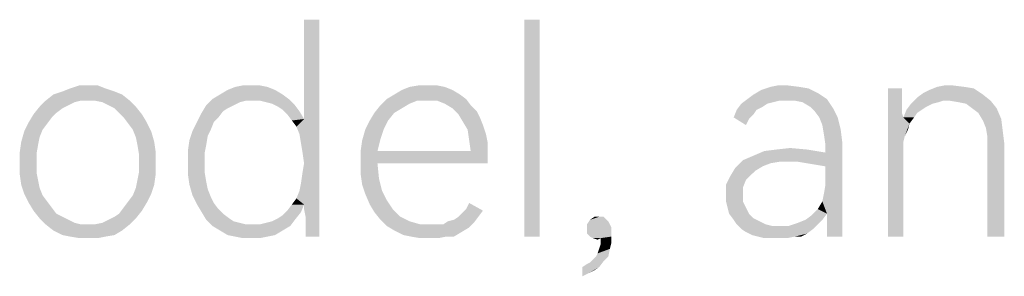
# Model space of a CAD drawing. Header units: millimetres. Extents: x 0 to 297, y 0 to 210.
# Tile 3 of 84: x 8.85 to 18.25, y 10.47 to 12.93. Entities that reach past the tile are written whole.
import ezdxf

# ---------------------------------------------------------------- set-up
doc = ezdxf.new("R2010")
doc.units = ezdxf.units.MM
doc.header["$LTSCALE"] = 16.335
doc.layers.get('0').update_dxf_attribs({"linetype": 'CONTINUOUS'})

msp = doc.modelspace()

# ---------------------------------------------------------------- linework, layer by layer
at = {"color": 7, "linetype": 'CONTINUOUS'}
for points in [[(11.533, 11.744), (11.5622, 11.9776), (11.7082, 12.9265)], [(11.5476, 11.6564), (11.533, 11.744), (11.7082, 12.9265)], [(11.5622, 11.5542), (11.5476, 11.6564), (11.7082, 12.9265)], [(11.7082, 12.9265), (11.5622, 11.9776), (11.5622, 12.9265)], [(11.5622, 11.1601), (11.5622, 11.5542), (11.7082, 12.9265)], [(11.5622, 11.1163), (11.5622, 11.1601), (11.7082, 12.9265)], [(11.5768, 11.0433), (11.5622, 11.1163), (11.7082, 12.9265)], [(11.5768, 10.9557), (11.5768, 11.0433), (11.7082, 12.9265)], [(11.5768, 10.8535), (11.5768, 10.9557), (11.7082, 12.9265)], [(11.5768, 10.8535), (11.7082, 12.9265), (11.7082, 10.8535)], [(13.8103, 12.9265), (13.6644, 10.8535), (13.6644, 12.9265)], [(13.6644, 10.8535), (13.8103, 12.9265), (13.8103, 10.8535)], [(9.7519, 12.2404), (9.168, 12.2112), (9.2556, 12.2404)], [(9.168, 12.2112), (9.7519, 12.2404), (9.8249, 12.2112)], [(9.6644, 12.2696), (9.2556, 12.2404), (9.3286, 12.2696)], [(9.2556, 12.2404), (9.6644, 12.2696), (9.7519, 12.2404)], [(9.5038, 12.2988), (9.5914, 12.2988), (9.3286, 12.2696)], [(9.5038, 12.2988), (9.3286, 12.2696), (9.4162, 12.2988)], [(9.3286, 12.2696), (9.5914, 12.2988), (9.6644, 12.2696)], [(11.2848, 12.255), (10.7592, 12.2112), (10.8322, 12.255)], [(10.7592, 12.2112), (11.2848, 12.255), (11.3578, 12.2112)], [(11.2118, 12.2842), (10.8322, 12.255), (10.9052, 12.2842)], [(10.8322, 12.255), (11.2118, 12.2842), (11.2848, 12.255)], [(11.0658, 12.2988), (11.1388, 12.2988), (10.9052, 12.2842)], [(11.0658, 12.2988), (10.9052, 12.2842), (10.9782, 12.2988)], [(10.9052, 12.2842), (11.1388, 12.2988), (11.2118, 12.2842)], [(12.9782, 12.255), (12.4235, 12.2112), (12.4965, 12.255)], [(12.4235, 12.2112), (12.9782, 12.255), (13.0512, 12.2112)], [(12.9052, 12.2842), (12.4965, 12.255), (12.5695, 12.2842)], [(12.4965, 12.255), (12.9052, 12.2842), (12.9782, 12.255)], [(12.7446, 12.2988), (12.8322, 12.2988), (12.5695, 12.2842)], [(12.7446, 12.2988), (12.5695, 12.2842), (12.6571, 12.2988)], [(12.5695, 12.2842), (12.8322, 12.2988), (12.9052, 12.2842)], [(15.7957, 12.1674), (15.8541, 12.2112), (16.4673, 12.2258)], [(15.7957, 12.1674), (16.4673, 12.2258), (16.5549, 12.1674)], [(16.4673, 12.2258), (15.8541, 12.2112), (15.9271, 12.255)], [(16.2921, 12.2842), (16.3797, 12.2696), (15.9271, 12.255)], [(16.2921, 12.2842), (15.9271, 12.255), (16.0147, 12.2842)], [(15.9271, 12.255), (16.3797, 12.2696), (16.4673, 12.2258)], [(16.1753, 12.2988), (16.0147, 12.2842), (16.0877, 12.2988)], [(16.0147, 12.2842), (16.1753, 12.2988), (16.2921, 12.2842)], [(17.2702, 12.2696), (17.2702, 12.1674), (17.1388, 10.8535)], [(17.2702, 12.2696), (17.1388, 10.8535), (17.1388, 12.2696)], [(18.0439, 12.2112), (17.4162, 12.182), (17.4746, 12.2258)], [(17.4746, 12.2258), (17.533, 12.255), (17.9563, 12.2696)], [(17.4746, 12.2258), (17.9563, 12.2696), (18.0439, 12.2112)], [(17.8687, 12.2842), (17.9563, 12.2696), (17.533, 12.255)], [(17.8687, 12.2842), (17.533, 12.255), (17.606, 12.2842)], [(17.7519, 12.2988), (17.606, 12.2842), (17.679, 12.2988)], [(17.606, 12.2842), (17.7519, 12.2988), (17.8687, 12.2842)], [(9.4308, 12.1528), (9.3724, 12.1382), (9.0366, 12.0944)], [(9.4308, 12.1528), (9.0366, 12.0944), (9.095, 12.1528)], [(9.3724, 12.1382), (9.314, 12.109), (9.0366, 12.0944)], [(9.8249, 12.2112), (9.095, 12.1528), (9.168, 12.2112)], [(9.4308, 12.1528), (9.095, 12.1528), (9.8249, 12.2112)], [(9.5038, 12.1528), (9.4308, 12.1528), (9.8249, 12.2112)], [(9.5622, 12.1528), (9.5038, 12.1528), (9.8249, 12.2112)], [(9.5622, 12.1528), (9.8249, 12.2112), (9.8979, 12.1528)], [(9.8979, 12.1528), (9.6352, 12.1382), (9.5622, 12.1528)], [(9.6936, 12.109), (9.6352, 12.1382), (9.8979, 12.1528)], [(9.6936, 12.109), (9.8979, 12.1528), (9.9563, 12.0944)], [(11.0074, 12.1528), (10.6279, 12.109), (10.6863, 12.1674)], [(11.0074, 12.1528), (10.949, 12.1382), (10.6279, 12.109)], [(10.6279, 12.109), (10.949, 12.1382), (10.8906, 12.109)], [(11.3578, 12.2112), (10.6863, 12.1674), (10.7592, 12.2112)], [(10.6863, 12.1674), (11.3578, 12.2112), (11.4162, 12.1674)], [(10.6863, 12.1674), (11.4162, 12.1674), (11.0074, 12.1528)], [(11.0804, 12.1528), (11.0074, 12.1528), (11.4162, 12.1674)], [(11.1388, 12.1528), (11.0804, 12.1528), (11.4162, 12.1674)], [(11.1972, 12.1382), (11.1388, 12.1528), (11.4162, 12.1674)], [(11.2556, 12.1236), (11.1972, 12.1382), (11.4162, 12.1674)], [(11.2556, 12.1236), (11.4162, 12.1674), (11.4746, 12.109)], [(12.6425, 12.1528), (12.2921, 12.109), (12.3505, 12.1674)], [(12.6425, 12.1528), (12.5695, 12.1236), (12.2921, 12.109)], [(13.0512, 12.2112), (12.3505, 12.1674), (12.4235, 12.2112)], [(12.3505, 12.1674), (13.0512, 12.2112), (13.1096, 12.1674)], [(12.3505, 12.1674), (13.1096, 12.1674), (12.6425, 12.1528)], [(12.7301, 12.1528), (12.6425, 12.1528), (13.1096, 12.1674)], [(12.8322, 12.1528), (12.7301, 12.1528), (13.1096, 12.1674)], [(12.9052, 12.1236), (12.8322, 12.1528), (13.1096, 12.1674)], [(12.9052, 12.1236), (13.1096, 12.1674), (13.1534, 12.109)], [(16.1023, 12.1528), (15.7373, 12.1236), (15.7957, 12.1674)], [(16.1023, 12.1528), (16.0439, 12.1382), (15.7373, 12.1236)], [(15.7373, 12.1236), (16.0439, 12.1382), (15.9855, 12.1236)], [(15.7957, 12.1674), (16.5549, 12.1674), (16.1023, 12.1528)], [(16.1753, 12.1528), (16.1023, 12.1528), (16.5549, 12.1674)], [(16.2483, 12.1528), (16.1753, 12.1528), (16.5549, 12.1674)], [(16.3213, 12.1382), (16.2483, 12.1528), (16.5549, 12.1674)], [(16.3943, 12.0944), (16.3213, 12.1382), (16.5549, 12.1674)], [(16.3943, 12.0944), (16.5549, 12.1674), (16.6133, 12.0798)], [(17.2702, 12.1674), (17.2702, 12.0944), (17.1388, 10.8535)], [(17.6644, 12.1528), (17.3578, 12.1236), (17.4162, 12.182)], [(17.6644, 12.1528), (17.6206, 12.1382), (17.3578, 12.1236)], [(17.3578, 12.1236), (17.6206, 12.1382), (17.5622, 12.1236)], [(17.6644, 12.1528), (17.4162, 12.182), (18.0439, 12.2112)], [(17.7228, 12.1528), (17.6644, 12.1528), (18.0439, 12.2112)], [(17.7228, 12.1528), (18.0439, 12.2112), (18.1169, 12.1528)], [(18.1169, 12.1528), (17.8103, 12.1382), (17.7228, 12.1528)], [(17.8833, 12.1236), (17.8103, 12.1382), (18.1169, 12.1528)], [(17.9417, 12.0798), (17.8833, 12.1236), (18.1169, 12.1528)], [(17.9417, 12.0798), (18.1169, 12.1528), (18.1753, 12.0798)], [(9.2556, 12.0798), (8.9782, 12.0214), (9.0366, 12.0944)], [(9.2556, 12.0798), (9.1972, 12.036), (8.9782, 12.0214)], [(8.9782, 12.0214), (9.1972, 12.036), (9.1534, 11.9922)], [(9.0366, 12.0944), (9.314, 12.109), (9.2556, 12.0798)], [(9.9563, 12.0944), (9.7519, 12.0798), (9.6936, 12.109)], [(9.7957, 12.036), (9.7519, 12.0798), (9.9563, 12.0944)], [(9.7957, 12.036), (9.9563, 12.0944), (10.0147, 12.0214)], [(10.0147, 12.0214), (9.8395, 11.9922), (9.7957, 12.036)], [(10.7446, 11.9922), (10.5403, 11.9484), (10.5841, 12.036)], [(10.8906, 12.109), (10.8322, 12.0798), (10.5841, 12.036)], [(10.8906, 12.109), (10.5841, 12.036), (10.6279, 12.109)], [(10.8322, 12.0798), (10.7884, 12.0506), (10.5841, 12.036)], [(10.5841, 12.036), (10.7884, 12.0506), (10.7446, 11.9922)], [(11.4746, 12.109), (11.314, 12.0944), (11.2556, 12.1236)], [(11.3578, 12.0652), (11.314, 12.0944), (11.4746, 12.109)], [(11.3578, 12.0652), (11.4746, 12.109), (11.5184, 12.0506)], [(11.5184, 12.0506), (11.4016, 12.0214), (11.3578, 12.0652)], [(11.4016, 12.0214), (11.5184, 12.0506), (11.5622, 11.9776)], [(12.4235, 12.036), (12.1899, 11.963), (12.2337, 12.036)], [(12.1899, 11.963), (12.4235, 12.036), (12.3651, 11.963)], [(12.4965, 12.0798), (12.2337, 12.036), (12.2921, 12.109)], [(12.2337, 12.036), (12.4965, 12.0798), (12.4235, 12.036)], [(12.2921, 12.109), (12.5695, 12.1236), (12.4965, 12.0798)], [(13.1534, 12.109), (12.9782, 12.0798), (12.9052, 12.1236)], [(12.9782, 12.0798), (13.1534, 12.109), (13.2118, 12.0506)], [(13.2118, 12.0506), (13.0366, 12.0214), (12.9782, 12.0798)], [(13.0366, 12.0214), (13.2118, 12.0506), (13.241, 11.9922)], [(15.8833, 12.0652), (15.8541, 12.0214), (15.6644, 11.9922)], [(15.8833, 12.0652), (15.6644, 11.9922), (15.6936, 12.0652)], [(15.9855, 12.1236), (15.9417, 12.0944), (15.6936, 12.0652)], [(15.9855, 12.1236), (15.6936, 12.0652), (15.7373, 12.1236)], [(15.6936, 12.0652), (15.9417, 12.0944), (15.8833, 12.0652)], [(16.6133, 12.0798), (16.4381, 12.0506), (16.3943, 12.0944)], [(16.4819, 11.9922), (16.4381, 12.0506), (16.6133, 12.0798)], [(16.4819, 11.9922), (16.6133, 12.0798), (16.6571, 11.9922)], [(17.2702, 12.0944), (17.2702, 12.036), (17.1388, 10.8535)], [(17.2702, 12.036), (17.2848, 11.9922), (17.1388, 10.8535)], [(17.46, 12.0652), (17.4162, 12.036), (17.2848, 11.9922)], [(17.46, 12.0652), (17.2848, 11.9922), (17.314, 12.0652)], [(17.2848, 11.9922), (17.4162, 12.036), (17.387, 11.9922)], [(17.5622, 12.1236), (17.5038, 12.0944), (17.314, 12.0652)], [(17.5622, 12.1236), (17.314, 12.0652), (17.3578, 12.1236)], [(17.314, 12.0652), (17.5038, 12.0944), (17.46, 12.0652)], [(18.1753, 12.0798), (18.0001, 12.036), (17.9417, 12.0798)], [(18.0001, 12.036), (18.1753, 12.0798), (18.2191, 11.9776)], [(18.2191, 11.9776), (18.0439, 11.963), (18.0001, 12.036)], [(9.1096, 11.9338), (8.8906, 11.8608), (8.9344, 11.9484)], [(9.1534, 11.9922), (8.9344, 11.9484), (8.9782, 12.0214)], [(8.9344, 11.9484), (9.1534, 11.9922), (9.1096, 11.9338)], [(9.8395, 11.9922), (10.0147, 12.0214), (10.0585, 11.9484)], [(10.0585, 11.9484), (9.8833, 11.9338), (9.8395, 11.9922)], [(9.9271, 11.8754), (9.8833, 11.9338), (10.0585, 11.9484)], [(9.9271, 11.8754), (10.0585, 11.9484), (10.1023, 11.8608)], [(10.7009, 11.9484), (10.6717, 11.8754), (10.4965, 11.8608)], [(10.7009, 11.9484), (10.4965, 11.8608), (10.5403, 11.9484)], [(10.5403, 11.9484), (10.7446, 11.9922), (10.7009, 11.9484)], [(11.5622, 11.9776), (11.4454, 11.963), (11.4016, 12.0214)], [(11.4892, 11.9046), (11.4454, 11.963), (11.5622, 11.9776)], [(11.5184, 11.8316), (11.4892, 11.9046), (11.5622, 11.9776)], [(11.533, 11.744), (11.5184, 11.8316), (11.5622, 11.9776)], [(12.3651, 11.963), (12.1461, 11.8754), (12.1899, 11.963)], [(12.1461, 11.8754), (12.3651, 11.963), (12.3213, 11.8754)], [(13.241, 11.9922), (13.0804, 11.9484), (13.0366, 12.0214)], [(13.0804, 11.9484), (13.241, 11.9922), (13.2702, 11.9192)], [(13.2702, 11.9192), (13.1242, 11.8754), (13.0804, 11.9484)], [(15.6644, 11.9922), (15.8541, 12.0214), (15.8103, 11.9776)], [(15.8103, 11.9776), (15.7811, 11.9192), (15.6644, 11.9922)], [(16.6571, 11.9922), (16.5111, 11.9192), (16.4819, 11.9922)], [(16.5111, 11.9192), (16.6571, 11.9922), (16.6863, 11.8754)], [(17.2848, 11.9922), (17.2848, 11.7586), (17.1388, 10.8535)], [(17.2848, 11.9922), (17.387, 11.9922), (17.3432, 11.9338)], [(17.2848, 11.9922), (17.3432, 11.9338), (17.2994, 11.817)], [(17.2848, 11.9922), (17.2994, 11.817), (17.2848, 11.7586)], [(18.0731, 11.89), (18.0439, 11.963), (18.2191, 11.9776)], [(18.0731, 11.89), (18.2191, 11.9776), (18.2337, 11.8608)], [(9.0366, 11.8024), (8.8614, 11.7586), (8.8906, 11.8608)], [(9.1096, 11.9338), (9.0658, 11.8754), (8.8906, 11.8608)], [(8.8906, 11.8608), (9.0658, 11.8754), (9.0366, 11.8024)], [(10.1023, 11.8608), (9.9563, 11.8024), (9.9271, 11.8754)], [(9.9563, 11.8024), (10.1023, 11.8608), (10.1315, 11.7586)], [(10.6425, 11.817), (10.4673, 11.7732), (10.4965, 11.8608)], [(10.4965, 11.8608), (10.6717, 11.8754), (10.6425, 11.817)], [(12.3213, 11.8754), (12.2921, 11.7878), (12.1169, 11.7732)], [(12.3213, 11.8754), (12.1169, 11.7732), (12.1461, 11.8754)], [(13.1242, 11.8754), (13.2702, 11.9192), (13.2994, 11.8316)], [(13.2994, 11.8316), (13.1388, 11.7732), (13.1242, 11.8754)], [(16.6863, 11.8754), (16.5257, 11.8316), (16.5111, 11.9192)], [(16.5257, 11.8316), (16.6863, 11.8754), (16.7009, 11.7586)], [(17.3432, 11.9338), (17.3286, 11.8754), (17.2994, 11.817)], [(18.2337, 11.8608), (18.0877, 11.8024), (18.0731, 11.89)], [(18.0877, 11.8024), (18.2337, 11.8608), (18.2483, 11.744)], [(9.022, 11.7294), (8.8468, 11.6564), (8.8614, 11.7586)], [(8.8614, 11.7586), (9.0366, 11.8024), (9.022, 11.7294)], [(10.1315, 11.7586), (9.9709, 11.7294), (9.9563, 11.8024)], [(9.9709, 11.7294), (10.1315, 11.7586), (10.1461, 11.6564)], [(10.6279, 11.7294), (10.4527, 11.671), (10.4673, 11.7732)], [(10.4673, 11.7732), (10.6425, 11.817), (10.6279, 11.7294)], [(12.1023, 11.671), (12.1169, 11.7732), (12.2921, 11.7878)], [(12.1023, 11.671), (12.2921, 11.7878), (12.2629, 11.671)], [(13.1388, 11.7732), (13.2994, 11.8316), (13.314, 11.7586)], [(13.314, 11.7586), (13.1534, 11.671), (13.1388, 11.7732)], [(13.1534, 11.671), (13.314, 11.7586), (13.314, 11.671)], [(16.4527, 11.5396), (16.5403, 11.6564), (16.7009, 11.7586)], [(16.5403, 11.525), (16.4527, 11.5396), (16.7009, 11.7586)], [(16.5111, 11.1893), (16.5257, 11.2623), (16.7009, 11.7586)], [(16.5549, 11.0725), (16.5111, 11.1893), (16.7009, 11.7586)], [(16.7009, 11.7586), (16.5403, 11.7294), (16.5257, 11.8316)], [(16.5257, 11.2623), (16.5403, 11.3499), (16.7009, 11.7586)], [(16.5403, 11.6564), (16.5403, 11.7294), (16.7009, 11.7586)], [(16.5403, 11.3499), (16.5403, 11.525), (16.7009, 11.7586)], [(16.5549, 10.9411), (16.5549, 11.0725), (16.7009, 11.7586)], [(16.5549, 10.8535), (16.5549, 10.9411), (16.7009, 11.7586)], [(16.5549, 10.8535), (16.7009, 11.7586), (16.7009, 10.8535)], [(17.2848, 11.7586), (17.2848, 11.6856), (17.1388, 10.8535)], [(18.2483, 11.744), (18.0877, 11.7002), (18.0877, 11.8024)], [(8.8468, 11.6564), (9.022, 11.7294), (9.0074, 11.6418)], [(10.1461, 11.6564), (9.9855, 11.6418), (9.9709, 11.7294)], [(10.4527, 11.671), (10.6279, 11.7294), (10.6133, 11.6564)], [(10.6133, 11.6564), (10.4527, 11.5542), (10.4527, 11.671)], [(13.1534, 11.671), (13.314, 11.671), (12.1023, 11.5688)], [(12.2629, 11.671), (13.1534, 11.671), (12.1023, 11.5688)], [(12.2629, 11.671), (12.1023, 11.5688), (12.1023, 11.671)], [(12.2629, 11.5542), (12.1023, 11.5688), (13.314, 11.671)], [(12.2629, 11.5542), (13.314, 11.671), (13.314, 11.5542)], [(16.5403, 11.6564), (15.8541, 11.6272), (15.9563, 11.671)], [(16.3651, 11.6856), (15.9563, 11.671), (16.0731, 11.6856)], [(15.9563, 11.671), (16.3651, 11.6856), (16.5403, 11.6564)], [(16.0731, 11.6856), (16.2045, 11.7002), (16.3651, 11.6856)], [(17.1388, 10.8535), (17.2848, 11.6856), (17.2848, 10.8535)], [(18.0877, 10.8535), (18.0877, 11.7002), (18.2483, 11.744)], [(18.0877, 10.8535), (18.2483, 11.744), (18.2483, 10.8535)], [(9.0074, 11.6418), (8.8468, 11.5542), (8.8468, 11.6564)], [(8.8468, 11.5542), (9.0074, 11.6418), (9.0074, 11.5542)], [(9.9855, 11.5542), (9.9855, 11.6418), (10.1461, 11.6564)], [(9.9855, 11.5542), (10.1461, 11.6564), (10.1461, 11.5542)], [(10.4527, 11.5542), (10.6133, 11.6564), (10.6133, 11.5542)], [(12.2629, 11.5542), (12.1023, 11.4521), (12.1023, 11.5688)], [(16.1023, 11.5688), (15.679, 11.5104), (15.7519, 11.5834)], [(16.1023, 11.5688), (16.0147, 11.5542), (15.679, 11.5104)], [(15.7519, 11.5834), (15.8541, 11.6272), (16.5403, 11.6564)], [(16.1023, 11.5688), (15.7519, 11.5834), (16.5403, 11.6564)], [(16.2045, 11.5688), (16.1023, 11.5688), (16.5403, 11.6564)], [(16.2775, 11.5688), (16.2045, 11.5688), (16.5403, 11.6564)], [(16.3651, 11.5542), (16.2775, 11.5688), (16.5403, 11.6564)], [(16.4527, 11.5396), (16.3651, 11.5542), (16.5403, 11.6564)], [(9.0074, 11.5542), (9.0074, 11.4667), (8.8468, 11.4521)], [(9.0074, 11.5542), (8.8468, 11.4521), (8.8468, 11.5542)], [(10.1461, 11.5542), (9.9855, 11.4667), (9.9855, 11.5542)], [(9.9855, 11.4667), (10.1461, 11.5542), (10.1461, 11.4521)], [(10.6133, 11.5542), (10.6133, 11.4667), (10.4527, 11.4521)], [(10.6133, 11.5542), (10.4527, 11.4521), (10.4527, 11.5542)], [(11.533, 11.3645), (11.5476, 11.4667), (11.5622, 11.5542)], [(11.5622, 11.1601), (11.533, 11.3645), (11.5622, 11.5542)], [(12.1023, 11.4521), (12.2629, 11.5542), (12.2775, 11.4083)], [(15.8687, 11.4813), (15.6352, 11.4375), (15.679, 11.5104)], [(15.6352, 11.4375), (15.8687, 11.4813), (15.8249, 11.4375)], [(16.0147, 11.5542), (15.9417, 11.525), (15.679, 11.5104)], [(15.679, 11.5104), (15.9417, 11.525), (15.8687, 11.4813)], [(8.8468, 11.4521), (9.0074, 11.4667), (9.022, 11.3937)], [(9.022, 11.3937), (8.8614, 11.3499), (8.8468, 11.4521)], [(8.8614, 11.3499), (9.022, 11.3937), (9.0366, 11.3207)], [(10.1315, 11.3499), (9.9563, 11.3207), (9.9709, 11.3937)], [(10.1461, 11.4521), (9.9709, 11.3937), (9.9855, 11.4667)], [(9.9709, 11.3937), (10.1461, 11.4521), (10.1315, 11.3499)], [(10.4527, 11.4521), (10.6133, 11.4667), (10.6279, 11.3791)], [(10.6279, 11.3791), (10.4673, 11.3499), (10.4527, 11.4521)], [(10.4673, 11.3499), (10.6279, 11.3791), (10.6425, 11.3061)], [(12.2775, 11.4083), (12.1169, 11.3499), (12.1023, 11.4521)], [(12.1169, 11.3499), (12.2775, 11.4083), (12.3067, 11.2915)], [(15.8249, 11.4375), (15.7811, 11.3937), (15.5914, 11.3499)], [(15.8249, 11.4375), (15.5914, 11.3499), (15.6352, 11.4375)], [(15.5914, 11.3499), (15.7811, 11.3937), (15.7519, 11.3207)], [(9.0366, 11.3207), (8.8906, 11.2623), (8.8614, 11.3499)], [(8.8906, 11.2623), (9.0366, 11.3207), (9.0658, 11.2477)], [(10.1023, 11.2623), (9.9271, 11.2477), (9.9563, 11.3207)], [(9.9563, 11.3207), (10.1315, 11.3499), (10.1023, 11.2623)], [(10.6425, 11.3061), (10.4965, 11.2477), (10.4673, 11.3499)], [(10.4965, 11.2477), (10.6425, 11.3061), (10.6717, 11.2331)], [(11.5622, 11.1601), (11.4892, 11.2185), (11.5184, 11.2915)], [(11.5622, 11.1601), (11.5184, 11.2915), (11.533, 11.3645)], [(12.3067, 11.2915), (12.1461, 11.2623), (12.1169, 11.3499)], [(12.1461, 11.2623), (12.3067, 11.2915), (12.3505, 11.2039)], [(15.7519, 11.3207), (15.5914, 11.2477), (15.5914, 11.3499)], [(15.5914, 11.2477), (15.7519, 11.3207), (15.7519, 11.2477)], [(9.0658, 11.2477), (8.9344, 11.1747), (8.8906, 11.2623)], [(9.0658, 11.2477), (9.1096, 11.1893), (8.9344, 11.1747)], [(8.9344, 11.1747), (9.1096, 11.1893), (9.1534, 11.1309)], [(10.0585, 11.1747), (9.8395, 11.1309), (9.8833, 11.1893)], [(9.8833, 11.1893), (9.9271, 11.2477), (10.1023, 11.2623)], [(9.8833, 11.1893), (10.1023, 11.2623), (10.0585, 11.1747)], [(10.6717, 11.2331), (10.5403, 11.1601), (10.4965, 11.2477)], [(10.6717, 11.2331), (10.7009, 11.1747), (10.5403, 11.1601)], [(11.5622, 11.1601), (11.4454, 11.1601), (11.4892, 11.2185)], [(12.3505, 11.2039), (12.1899, 11.1601), (12.1461, 11.2623)], [(12.1899, 11.1601), (12.3505, 11.2039), (12.4089, 11.1163)], [(15.7519, 11.2477), (15.5914, 11.1893), (15.5914, 11.2477)], [(15.5914, 11.1893), (15.7519, 11.2477), (15.7519, 11.1893)], [(15.7519, 11.1893), (15.606, 11.1309), (15.5914, 11.1893)], [(15.606, 11.1309), (15.7519, 11.1893), (15.7811, 11.1309)], [(16.5549, 11.0725), (16.4673, 11.1163), (16.5111, 11.1893)], [(9.1534, 11.1309), (8.9782, 11.1017), (8.9344, 11.1747)], [(8.9782, 11.1017), (9.1534, 11.1309), (9.1972, 11.0725)], [(9.1972, 11.0725), (9.0366, 11.0287), (8.9782, 11.1017)], [(9.7519, 11.0433), (9.7957, 11.0725), (10.0147, 11.1017)], [(9.7519, 11.0433), (10.0147, 11.1017), (9.9563, 11.0287)], [(10.0147, 11.1017), (9.7957, 11.0725), (9.8395, 11.1309)], [(9.8395, 11.1309), (10.0585, 11.1747), (10.0147, 11.1017)], [(10.5403, 11.1601), (10.7009, 11.1747), (10.7446, 11.1163)], [(10.7446, 11.1163), (10.5841, 11.0871), (10.5403, 11.1601)], [(10.5841, 11.0871), (10.7446, 11.1163), (10.7884, 11.0725)], [(11.533, 11.0871), (11.3578, 11.0579), (11.4016, 11.1017)], [(11.5622, 11.1601), (11.4016, 11.1017), (11.4454, 11.1601)], [(11.4016, 11.1017), (11.5622, 11.1601), (11.533, 11.0871)], [(12.4089, 11.1163), (12.2337, 11.0871), (12.1899, 11.1601)], [(12.2337, 11.0871), (12.4089, 11.1163), (12.4819, 11.0433)], [(13.0366, 11.0433), (13.0804, 11.0871), (13.2702, 11.1017)], [(13.0366, 11.0433), (13.2702, 11.1017), (13.2264, 11.0433)], [(13.2702, 11.1017), (13.0804, 11.0871), (13.1096, 11.1163)], [(13.1096, 11.1163), (13.1388, 11.1747), (13.2702, 11.1017)], [(15.7811, 11.1309), (15.6206, 11.0725), (15.606, 11.1309)], [(15.6206, 11.0725), (15.7811, 11.1309), (15.8103, 11.0725)], [(16.5549, 11.0725), (16.4089, 11.0579), (16.4673, 11.1163)], [(9.1972, 11.0725), (9.2556, 11.0433), (9.0366, 11.0287)], [(9.0366, 11.0287), (9.2556, 11.0433), (9.314, 11.0141)], [(9.314, 11.0141), (9.095, 10.9703), (9.0366, 11.0287)], [(9.314, 11.0141), (9.3724, 10.9849), (9.095, 10.9703)], [(9.5622, 10.9703), (9.6352, 10.9849), (9.9563, 11.0287)], [(9.5622, 10.9703), (9.9563, 11.0287), (9.8979, 10.9703)], [(9.6352, 10.9849), (9.6936, 11.0141), (9.9563, 11.0287)], [(9.9563, 11.0287), (9.6936, 11.0141), (9.7519, 11.0433)], [(10.7884, 11.0725), (10.6279, 11.0141), (10.5841, 11.0871)], [(10.7884, 11.0725), (10.8468, 11.0287), (10.6279, 11.0141)], [(10.6279, 11.0141), (10.8468, 11.0287), (10.8906, 10.9995)], [(10.8906, 10.9995), (10.6863, 10.9557), (10.6279, 11.0141)], [(11.1388, 10.9703), (11.1972, 10.9849), (11.4746, 11.0141)], [(11.1388, 10.9703), (11.4746, 11.0141), (11.4308, 10.9557)], [(11.1972, 10.9849), (11.2556, 10.9995), (11.4746, 11.0141)], [(11.4746, 11.0141), (11.2556, 10.9995), (11.314, 11.0287)], [(11.314, 11.0287), (11.3578, 11.0579), (11.533, 11.0871)], [(11.314, 11.0287), (11.533, 11.0871), (11.4746, 11.0141)], [(12.4819, 11.0433), (12.2921, 11.0141), (12.2337, 11.0871)], [(12.2921, 11.0141), (12.4819, 11.0433), (12.5695, 10.9995)], [(12.5695, 10.9995), (12.3505, 10.9557), (12.2921, 11.0141)], [(12.9344, 10.9995), (12.9928, 11.0141), (13.2264, 11.0433)], [(12.9344, 10.9995), (13.2264, 11.0433), (13.1826, 10.9849)], [(13.2264, 11.0433), (12.9928, 11.0141), (13.0366, 11.0433)], [(14.4673, 10.9995), (14.2629, 10.9703), (14.2921, 11.0141)], [(14.3797, 11.0433), (14.4235, 11.0433), (14.2921, 11.0141)], [(14.3797, 11.0433), (14.2921, 11.0141), (14.3359, 11.0433)], [(14.2921, 11.0141), (14.4235, 11.0433), (14.4673, 10.9995)], [(15.8103, 11.0725), (15.6644, 11.0141), (15.6206, 11.0725)], [(15.8103, 11.0725), (15.8541, 11.0287), (15.6644, 11.0141)], [(15.6644, 11.0141), (15.8541, 11.0287), (15.9125, 10.9995)], [(15.9125, 10.9995), (15.6936, 10.9703), (15.6644, 11.0141)], [(16.5111, 11.0141), (16.2775, 10.9849), (16.3505, 11.0141)], [(16.2775, 10.9849), (16.5111, 11.0141), (16.4673, 10.9703)], [(16.3505, 11.0141), (16.4089, 11.0579), (16.5549, 11.0725)], [(16.3505, 11.0141), (16.5549, 11.0725), (16.5111, 11.0141)], [(9.095, 10.9703), (9.3724, 10.9849), (9.4308, 10.9703)], [(9.4308, 10.9703), (9.168, 10.9119), (9.095, 10.9703)], [(9.5622, 10.9703), (9.8979, 10.9703), (9.168, 10.9119)], [(9.5038, 10.9703), (9.5622, 10.9703), (9.168, 10.9119)], [(9.4308, 10.9703), (9.5038, 10.9703), (9.168, 10.9119)], [(9.168, 10.9119), (9.8979, 10.9703), (9.8249, 10.9119)], [(9.8249, 10.9119), (9.2556, 10.8681), (9.168, 10.9119)], [(9.2556, 10.8681), (9.8249, 10.9119), (9.7519, 10.8681)], [(10.8906, 10.9995), (10.949, 10.9849), (10.6863, 10.9557)], [(10.949, 10.9849), (11.0074, 10.9703), (10.6863, 10.9557)], [(11.0804, 10.9703), (11.1388, 10.9703), (10.6863, 10.9557)], [(11.0074, 10.9703), (11.0804, 10.9703), (10.6863, 10.9557)], [(11.4308, 10.9557), (10.6863, 10.9557), (11.1388, 10.9703)], [(11.4308, 10.9557), (10.7592, 10.9119), (10.6863, 10.9557)], [(10.7592, 10.9119), (11.4308, 10.9557), (11.3578, 10.9119)], [(11.3578, 10.9119), (10.8322, 10.8681), (10.7592, 10.9119)], [(10.8322, 10.8681), (11.3578, 10.9119), (11.2848, 10.8681)], [(12.5695, 10.9995), (12.6717, 10.9703), (12.3505, 10.9557)], [(12.8322, 10.9703), (12.8906, 10.9703), (12.3505, 10.9557)], [(12.7738, 10.9703), (12.8322, 10.9703), (12.3505, 10.9557)], [(12.6717, 10.9703), (12.7738, 10.9703), (12.3505, 10.9557)], [(13.1388, 10.9411), (12.3505, 10.9557), (12.8906, 10.9703)], [(13.1388, 10.9411), (12.4235, 10.9119), (12.3505, 10.9557)], [(12.4235, 10.9119), (13.1388, 10.9411), (13.0658, 10.8973)], [(13.0658, 10.8973), (12.5111, 10.8681), (12.4235, 10.9119)], [(13.1826, 10.9849), (12.8906, 10.9703), (12.9344, 10.9995)], [(12.8906, 10.9703), (13.1826, 10.9849), (13.1388, 10.9411)], [(14.2629, 10.9703), (14.4673, 10.9995), (14.4819, 10.9703)], [(14.4819, 10.9703), (14.4965, 10.9411), (14.2629, 10.9265)], [(14.4819, 10.9703), (14.2629, 10.9265), (14.2629, 10.9703)], [(14.2629, 10.9265), (14.4965, 10.9411), (14.4965, 10.8973)], [(14.4965, 10.8973), (14.2629, 10.8827), (14.2629, 10.9265)], [(15.6936, 10.9703), (15.9125, 10.9995), (15.9709, 10.9703)], [(15.9709, 10.9703), (15.7373, 10.9265), (15.6936, 10.9703)], [(15.9709, 10.9703), (16.0293, 10.9557), (15.7373, 10.9265)], [(15.7373, 10.9265), (16.1899, 10.9557), (16.4673, 10.9703)], [(15.7373, 10.9265), (16.4673, 10.9703), (16.4235, 10.9265)], [(16.1023, 10.9557), (16.1899, 10.9557), (15.7373, 10.9265)], [(16.0293, 10.9557), (16.1023, 10.9557), (15.7373, 10.9265)], [(16.4235, 10.9265), (15.7811, 10.8973), (15.7373, 10.9265)], [(15.7811, 10.8973), (16.4235, 10.9265), (16.3651, 10.8827)], [(16.4673, 10.9703), (16.1899, 10.9557), (16.2775, 10.9849)], [(9.7519, 10.8681), (9.3286, 10.8535), (9.2556, 10.8681)], [(9.3286, 10.8535), (9.7519, 10.8681), (9.6644, 10.8535)], [(9.6644, 10.8535), (9.4162, 10.8389), (9.3286, 10.8535)], [(9.5038, 10.8389), (9.4162, 10.8389), (9.6644, 10.8535)], [(9.5038, 10.8389), (9.6644, 10.8535), (9.5914, 10.8389)], [(11.2848, 10.8681), (10.9052, 10.8535), (10.8322, 10.8681)], [(10.9052, 10.8535), (11.2848, 10.8681), (11.2118, 10.8535)], [(11.2118, 10.8535), (10.9782, 10.8389), (10.9052, 10.8535)], [(11.0658, 10.8389), (10.9782, 10.8389), (11.2118, 10.8535)], [(11.0658, 10.8389), (11.2118, 10.8535), (11.1388, 10.8389)], [(12.5841, 10.8535), (12.5111, 10.8681), (13.0658, 10.8973)], [(12.9198, 10.8535), (12.5841, 10.8535), (13.0658, 10.8973)], [(12.9198, 10.8535), (12.6717, 10.8389), (12.5841, 10.8535)], [(12.7592, 10.8389), (12.6717, 10.8389), (12.9198, 10.8535)], [(12.7592, 10.8389), (12.9198, 10.8535), (12.8468, 10.8389)], [(12.9198, 10.8535), (13.0658, 10.8973), (12.9928, 10.8535)], [(14.2921, 10.8535), (14.2629, 10.8827), (14.4965, 10.8973)], [(14.2921, 10.8535), (14.4965, 10.8973), (14.4965, 10.8535)], [(14.4965, 10.8535), (14.3213, 10.8389), (14.2921, 10.8535)], [(14.3943, 10.8389), (14.3213, 10.8389), (14.4965, 10.8535)], [(14.3943, 10.8389), (14.3651, 10.8243), (14.3213, 10.8389)], [(14.3943, 10.8389), (14.4965, 10.8535), (14.4965, 10.7951)], [(14.4965, 10.7951), (14.3943, 10.7805), (14.3943, 10.8389)], [(16.3651, 10.8827), (15.8395, 10.8681), (15.7811, 10.8973)], [(15.8979, 10.8535), (15.8395, 10.8681), (16.3651, 10.8827)], [(16.2483, 10.8535), (15.8979, 10.8535), (16.3651, 10.8827)], [(16.2483, 10.8535), (15.9563, 10.8389), (15.8979, 10.8535)], [(16.0293, 10.8389), (15.9563, 10.8389), (16.2483, 10.8535)], [(16.0877, 10.8389), (16.0293, 10.8389), (16.2483, 10.8535)], [(16.0877, 10.8389), (16.2483, 10.8535), (16.1753, 10.8389)], [(16.2483, 10.8535), (16.3651, 10.8827), (16.3067, 10.8535)], [(14.3505, 10.6637), (14.3651, 10.6929), (14.4819, 10.7367)], [(14.3505, 10.6637), (14.4819, 10.7367), (14.4673, 10.6637)], [(14.4819, 10.7367), (14.3651, 10.6929), (14.3797, 10.7367)], [(14.3797, 10.7367), (14.3943, 10.7805), (14.4965, 10.7951)], [(14.3797, 10.7367), (14.4965, 10.7951), (14.4819, 10.7367)], [(14.4235, 10.6199), (14.2921, 10.6053), (14.3213, 10.6345)], [(14.4673, 10.6637), (14.3213, 10.6345), (14.3505, 10.6637)], [(14.3213, 10.6345), (14.4673, 10.6637), (14.4235, 10.6199)], [(14.2191, 10.5615), (14.2629, 10.5907), (14.4235, 10.6199)], [(14.2191, 10.5615), (14.4235, 10.6199), (14.3797, 10.5615)], [(14.3797, 10.5615), (14.2775, 10.5031), (14.2191, 10.474)], [(14.3797, 10.5615), (14.2191, 10.474), (14.2191, 10.5615)], [(14.2629, 10.5907), (14.2921, 10.6053), (14.4235, 10.6199)], [(14.3797, 10.5615), (14.3359, 10.5323), (14.2775, 10.5031)]]:
    msp.add_solid(points, dxfattribs=at)

doc.saveas('drawing.dxf')
